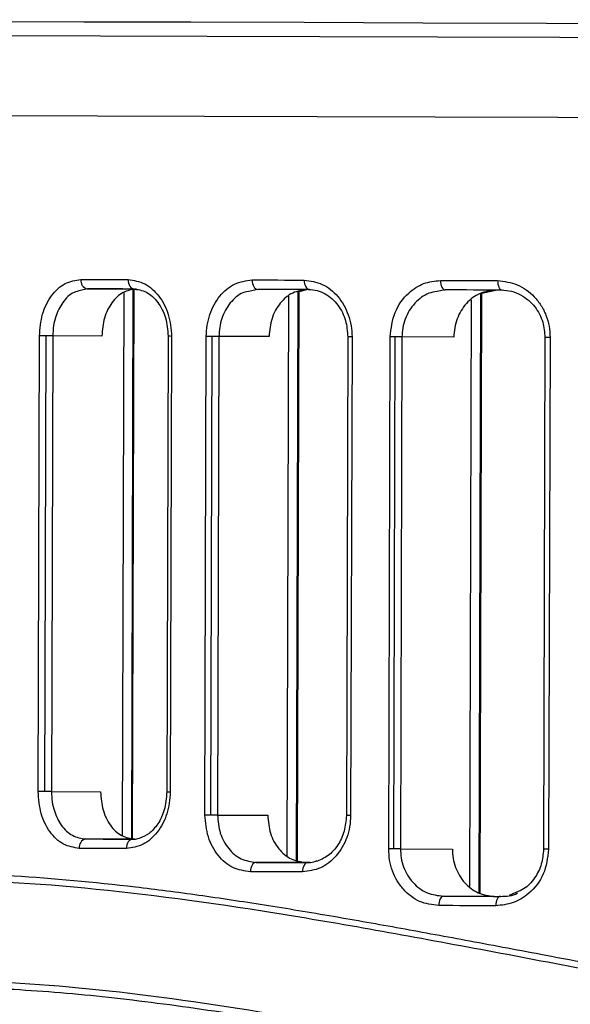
# Model space of a CAD drawing. Header units: millimetres. Extents: x -262 to 35, y 60 to 323.
# Tile 6 of 20: x -242 to -225, y 150 to 181. Entities that reach past the tile are written whole.
import ezdxf

# ---------------------------------------------------------------- set-up
doc = ezdxf.new("R2010")
doc.units = ezdxf.units.MM

msp = doc.modelspace()

# ---------------------------------------------------------------- linework, layer by layer
at = {"color": 7, "linetype": 'Continuous', "lineweight": 25}
for p, q in [((-240.159, 172.578), (-240.371, 172.522)), ((-240.159, 172.578), (-238.685, 172.574)), ((-239.043, 155.2), (-238.994, 172.469)), ((-238.75, 155.106), (-238.7, 172.574)), ((-238.723, 155.095), (-238.673, 172.571)), ((-234.75, 172.562), (-234.987, 172.507)), ((-233.518, 154.42), (-233.466, 172.488)), ((-233.488, 154.413), (-233.436, 172.496)), ((-233.436, 172.494), (-233.145, 172.564)), ((-228.798, 172.545), (-229.06, 172.491)), ((-227.724, 153.38), (-227.669, 172.437)), ((-227.691, 153.373), (-227.636, 172.444)), ((-227.636, 172.443), (-227.155, 172.547)), ((-233.811, 154.561), (-233.759, 172.349)), ((-228.016, 153.584), (-227.962, 172.234)), ((-241.721, 156.601), (-241.679, 171.083)), ((-241.511, 156.601), (-241.47, 171.082)), ((-241.257, 171.081), (-241.299, 156.6)), ((-239.698, 171.077), (-241.257, 171.081)), ((-237.593, 171.071), (-237.635, 156.59)), ((-237.484, 171.07), (-237.525, 156.589)), ((-236.426, 155.858), (-236.382, 171.067)), ((-236.24, 155.857), (-236.196, 171.067)), ((-235.984, 171.066), (-236.028, 155.857)), ((-234.39, 171.062), (-235.984, 171.066)), ((-231.893, 171.054), (-231.936, 155.845)), ((-231.757, 171.054), (-231.801, 155.844)), ((-230.593, 154.783), (-230.546, 171.05)), ((-230.433, 154.782), (-230.387, 171.05)), ((-230.174, 171.049), (-230.221, 154.782)), ((-228.525, 171.044), (-230.174, 171.049)), ((-225.632, 171.036), (-225.679, 154.769)), ((-225.469, 171.035), (-225.516, 154.768)), ((-241.299, 156.6), (-239.74, 156.596)), ((-236.028, 155.857), (-234.434, 155.852)), ((-238.652, 155.093), (-240.21, 155.097)), ((-230.221, 154.782), (-228.572, 154.777)), ((-233.229, 154.349), (-234.802, 154.353)), ((-233.084, 154.348), (-233.229, 154.349)), ((-226.538, 153.405), (-226.774, 153.299)), ((-227.244, 153.273), (-228.854, 153.278))]:
    msp.add_line(p, q, dxfattribs=at)
at = {"color": 7, "linetype": 'Continuous', "lineweight": 25, "flags": 128}
for points in [[(-261.205, 181.133), (-261.052, 181.132), (-260.592, 181.131), (-259.828, 181.128), (-258.762, 181.125), (-257.4, 181.121), (-255.748, 181.116), (-253.814, 181.11), (-251.606, 181.103), (-249.135, 181.096), (-246.413, 181.088), (-243.453, 181.079), (-240.267, 181.07), (-236.871, 181.06), (-233.281, 181.049), (-229.514, 181.038), (-225.586, 181.027), (-221.517, 181.015), (-217.326, 181.003), (-213.031, 180.99), (-208.653, 180.978), (-204.212, 180.965), (-199.729, 180.952), (-195.225, 180.939)], [(-221.134, 180.557), (-225.157, 180.569), (-229.046, 180.58), (-232.784, 180.591), (-236.354, 180.601), (-239.74, 180.611), (-242.928, 180.621), (-245.902, 180.629), (-248.65, 180.638), (-251.159, 180.645), (-253.418, 180.652), (-255.417, 180.658), (-257.148, 180.663), (-258.601, 180.667), (-259.772, 180.671), (-260.654, 180.674), (-261.244, 180.676), (-261.539, 180.677), (-261.576, 180.677)], [(-261.716, 178.143), (-261.679, 178.143), (-261.384, 178.142), (-260.793, 178.14), (-259.909, 178.137), (-258.736, 178.133), (-257.279, 178.129), (-255.545, 178.124), (-253.542, 178.118), (-251.278, 178.111), (-248.764, 178.104), (-246.01, 178.095), (-243.03, 178.087), (-239.837, 178.077), (-236.444, 178.067), (-232.866, 178.057), (-229.121, 178.046), (-225.224, 178.035), (-221.194, 178.023)], [(-261.716, 178.143), (-261.679, 178.143), (-261.384, 178.142), (-260.793, 178.14), (-259.909, 178.137), (-258.736, 178.133), (-257.279, 178.129), (-255.545, 178.124), (-253.542, 178.118), (-251.278, 178.111), (-248.764, 178.104), (-246.01, 178.095), (-243.03, 178.087), (-239.837, 178.077), (-236.444, 178.067), (-232.866, 178.057), (-229.121, 178.046), (-225.224, 178.035), (-221.194, 178.023)], [(-240.362, 172.879), (-240.177, 172.878), (-239.991, 172.878), (-239.805, 172.877), (-239.618, 172.877), (-239.431, 172.876), (-239.242, 172.876), (-239.053, 172.875), (-238.864, 172.874)], [(-238.864, 172.874), (-238.86, 172.816), (-238.849, 172.76), (-238.831, 172.708), (-238.807, 172.662), (-238.777, 172.625), (-238.743, 172.597), (-238.706, 172.58), (-238.668, 172.574)], [(-234.928, 172.863), (-234.724, 172.862), (-234.519, 172.862), (-234.313, 172.861), (-234.107, 172.861), (-233.9, 172.86), (-233.693, 172.859), (-233.485, 172.859), (-233.277, 172.858)], [(-234.928, 172.863), (-234.925, 172.804), (-234.915, 172.748), (-234.899, 172.696), (-234.876, 172.651), (-234.849, 172.613), (-234.818, 172.585), (-234.785, 172.568), (-234.75, 172.562)], [(-233.277, 172.858), (-233.274, 172.8), (-233.264, 172.743), (-233.248, 172.691), (-233.227, 172.646), (-233.201, 172.608), (-233.172, 172.581), (-233.14, 172.563), (-233.106, 172.558)], [(-228.95, 172.845), (-228.725, 172.845), (-228.499, 172.844), (-228.273, 172.843), (-228.047, 172.843), (-227.82, 172.842), (-227.593, 172.841), (-227.365, 172.841), (-227.137, 172.84)], [(-228.95, 172.845), (-228.947, 172.787), (-228.938, 172.731), (-228.924, 172.679), (-228.906, 172.633), (-228.883, 172.596), (-228.856, 172.568), (-228.828, 172.551), (-228.798, 172.545)], [(-227.137, 172.84), (-227.134, 172.782), (-227.126, 172.725), (-227.113, 172.673), (-227.095, 172.628), (-227.073, 172.591), (-227.049, 172.563), (-227.022, 172.546), (-226.994, 172.54)], [(-238.668, 172.574), (-238.857, 172.574), (-239.045, 172.575), (-239.232, 172.576), (-239.419, 172.576), (-239.605, 172.577), (-239.79, 172.577), (-239.975, 172.578), (-240.159, 172.578)], [(-233.106, 172.558), (-233.314, 172.558), (-233.52, 172.559), (-233.727, 172.559), (-233.933, 172.56), (-234.138, 172.561), (-234.342, 172.561), (-234.547, 172.562), (-234.75, 172.562)], [(-226.994, 172.54), (-227.221, 172.54), (-227.448, 172.541), (-227.674, 172.542), (-227.9, 172.542), (-228.125, 172.543), (-228.35, 172.544), (-228.574, 172.544), (-228.798, 172.545)], [(-241.47, 171.082), (-241.498, 171.082), (-241.527, 171.082), (-241.555, 171.082), (-241.583, 171.082), (-241.609, 171.082), (-241.634, 171.083), (-241.657, 171.083), (-241.679, 171.083)], [(-241.257, 171.081), (-241.279, 171.082), (-241.303, 171.082), (-241.328, 171.082), (-241.355, 171.082), (-241.382, 171.082), (-241.411, 171.082), (-241.44, 171.082), (-241.47, 171.082)], [(-237.484, 171.07), (-237.528, 171.071), (-237.561, 171.071), (-237.583, 171.071), (-237.593, 171.071), (-237.593, 171.071)], [(-236.196, 171.067), (-236.221, 171.067), (-236.246, 171.067), (-236.27, 171.067), (-236.294, 171.067), (-236.318, 171.067), (-236.34, 171.067), (-236.361, 171.067), (-236.382, 171.067)], [(-235.984, 171.066), (-236.006, 171.066), (-236.03, 171.066), (-236.055, 171.066), (-236.081, 171.066), (-236.109, 171.066), (-236.138, 171.066), (-236.167, 171.067), (-236.196, 171.067)], [(-231.757, 171.054), (-231.808, 171.054), (-231.849, 171.054), (-231.877, 171.054), (-231.891, 171.054), (-231.893, 171.054)], [(-230.387, 171.05), (-230.408, 171.05), (-230.428, 171.05), (-230.449, 171.05), (-230.469, 171.05), (-230.489, 171.05), (-230.509, 171.05), (-230.528, 171.05), (-230.546, 171.05)], [(-230.174, 171.049), (-230.196, 171.049), (-230.22, 171.049), (-230.245, 171.049), (-230.272, 171.049), (-230.299, 171.049), (-230.328, 171.049), (-230.357, 171.05), (-230.387, 171.05)], [(-225.469, 171.035), (-225.527, 171.035), (-225.575, 171.036), (-225.61, 171.036), (-225.629, 171.036), (-225.632, 171.036)], [(-241.511, 156.601), (-241.54, 156.601), (-241.569, 156.601), (-241.597, 156.601), (-241.624, 156.601), (-241.651, 156.601), (-241.676, 156.601), (-241.699, 156.601), (-241.721, 156.601)], [(-241.299, 156.6), (-241.321, 156.6), (-241.345, 156.6), (-241.37, 156.6), (-241.396, 156.601), (-241.424, 156.601), (-241.453, 156.601), (-241.482, 156.601), (-241.511, 156.601)], [(-237.525, 156.589), (-237.569, 156.589), (-237.603, 156.589), (-237.625, 156.589), (-237.634, 156.59), (-237.635, 156.59)], [(-236.24, 155.857), (-236.265, 155.857), (-236.29, 155.857), (-236.314, 155.857), (-236.338, 155.858), (-236.361, 155.858), (-236.384, 155.858), (-236.405, 155.858), (-236.426, 155.858)], [(-236.028, 155.857), (-236.05, 155.857), (-236.073, 155.857), (-236.099, 155.857), (-236.125, 155.857), (-236.153, 155.857), (-236.181, 155.857), (-236.211, 155.857), (-236.24, 155.857)], [(-231.801, 155.844), (-231.852, 155.844), (-231.893, 155.845), (-231.921, 155.845), (-231.935, 155.845), (-231.936, 155.845)], [(-240.21, 155.097), (-240.026, 155.097), (-239.841, 155.096), (-239.655, 155.095), (-239.469, 155.095), (-239.282, 155.094), (-239.095, 155.094), (-238.907, 155.093), (-238.718, 155.093)], [(-238.718, 155.093), (-238.757, 155.087), (-238.794, 155.07), (-238.828, 155.042), (-238.858, 155.005), (-238.882, 154.96), (-238.901, 154.908), (-238.912, 154.852), (-238.916, 154.793)], [(-238.916, 154.793), (-239.105, 154.794), (-239.294, 154.794), (-239.483, 154.795), (-239.67, 154.795), (-239.857, 154.796), (-240.043, 154.797), (-240.229, 154.797), (-240.414, 154.798)], [(-230.433, 154.782), (-230.454, 154.782), (-230.475, 154.783), (-230.496, 154.783), (-230.516, 154.783), (-230.536, 154.783), (-230.556, 154.783), (-230.574, 154.783), (-230.593, 154.783)], [(-230.221, 154.782), (-230.243, 154.782), (-230.267, 154.782), (-230.292, 154.782), (-230.319, 154.782), (-230.346, 154.782), (-230.375, 154.782), (-230.404, 154.782), (-230.433, 154.782)], [(-225.516, 154.768), (-225.574, 154.768), (-225.622, 154.768), (-225.656, 154.769), (-225.676, 154.769), (-225.679, 154.769)], [(-234.802, 154.353), (-234.837, 154.347), (-234.871, 154.33), (-234.902, 154.303), (-234.929, 154.266), (-234.952, 154.22), (-234.968, 154.168), (-234.979, 154.112), (-234.982, 154.054)], [(-234.802, 154.353), (-234.599, 154.352), (-234.395, 154.352), (-234.19, 154.351), (-233.985, 154.351), (-233.779, 154.35), (-233.573, 154.349), (-233.366, 154.349), (-233.158, 154.348)], [(-233.158, 154.348), (-233.192, 154.343), (-233.224, 154.326), (-233.254, 154.298), (-233.28, 154.261), (-233.302, 154.215), (-233.318, 154.164), (-233.327, 154.107), (-233.331, 154.049)], [(-233.331, 154.049), (-233.539, 154.049), (-233.747, 154.05), (-233.955, 154.051), (-234.161, 154.051), (-234.367, 154.052), (-234.573, 154.052), (-234.778, 154.053), (-234.982, 154.054)], [(-228.854, 153.278), (-228.883, 153.272), (-228.912, 153.255), (-228.938, 153.227), (-228.962, 153.19), (-228.981, 153.145), (-228.995, 153.093), (-229.004, 153.037), (-229.007, 152.978)], [(-228.854, 153.278), (-228.63, 153.277), (-228.406, 153.277), (-228.181, 153.276), (-227.955, 153.275), (-227.73, 153.275), (-227.503, 153.274), (-227.276, 153.273), (-227.049, 153.273)], [(-227.049, 153.273), (-227.077, 153.267), (-227.104, 153.25), (-227.129, 153.222), (-227.151, 153.185), (-227.169, 153.14), (-227.183, 153.088), (-227.191, 153.031), (-227.194, 152.973)], [(-227.194, 152.973), (-227.422, 152.974), (-227.65, 152.974), (-227.877, 152.975), (-228.104, 152.976), (-228.331, 152.976), (-228.557, 152.977), (-228.782, 152.978), (-229.007, 152.978)]]:
    msp.add_lwpolyline(points, dxfattribs=at)
at = {"color": 7, "linetype": 'Continuous', "lineweight": 25}
for centre, start, end in [((-240.099, 172.838), 171.0958, 256.9034), ((-240.151, 154.837), 102.7738, 188.572)]:
    msp.add_arc(centre, 0.266, start, end, dxfattribs=at)
for points, knots in [([(-241.679, 171.083), (-241.659, 171.32), (-241.618, 171.793), (-241.315, 172.387), (-240.882, 172.8), (-240.535, 172.852), (-240.362, 172.879)], [0, 0, 0, 0, 0.250533, 0.50019, 0.74998, 1, 1, 1, 1]), ([(-238.864, 172.874), (-238.684, 172.847), (-238.326, 172.792), (-237.868, 172.376), (-237.546, 171.781), (-237.504, 171.307), (-237.484, 171.07)], [0, 0, 0, 0, 0.250589, 0.500277, 0.75004, 1, 1, 1, 1]), ([(-236.382, 171.067), (-236.376, 171.186), (-236.364, 171.424), (-236.249, 171.878), (-235.98, 172.375), (-235.498, 172.785), (-235.118, 172.837), (-234.928, 172.863)], [0, 0, 0, 0, 0.126162, 0.251437, 0.50077, 0.750259, 1, 1, 1, 1]), ([(-233.277, 172.858), (-233.081, 172.831), (-232.689, 172.777), (-232.182, 172.365), (-231.897, 171.867), (-231.774, 171.411), (-231.763, 171.173), (-231.757, 171.054)], [0, 0, 0, 0, 0.250306, 0.499703, 0.749114, 0.874686, 1, 1, 1, 1]), ([(-230.546, 171.05), (-230.514, 171.319), (-230.451, 171.857), (-230.017, 172.445), (-229.495, 172.787), (-229.131, 172.826), (-228.95, 172.845)], [0, 0, 0, 0, 0.279951, 0.559426, 0.779607, 1, 1, 1, 1]), ([(-227.137, 172.84), (-226.924, 172.814), (-226.499, 172.761), (-226.036, 172.421), (-225.751, 172.06), (-225.592, 171.743), (-225.487, 171.398), (-225.475, 171.156), (-225.469, 171.035)], [0, 0, 0, 0, 0.250011, 0.499156, 0.624944, 0.749472, 0.875029, 1, 1, 1, 1]), ([(-240.371, 172.522), (-240.442, 172.508), (-240.658, 172.468), (-240.948, 172.171), (-241.149, 171.777), (-241.242, 171.402), (-241.252, 171.191), (-241.257, 171.081)], [0, 0, 0, 0, 0.142534, 0.427609, 0.691772, 0.840517, 1, 1, 1, 1]), ([(-238.602, 172.574), (-238.746, 172.552), (-239.035, 172.508), (-239.395, 172.162), (-239.647, 171.667), (-239.681, 171.274), (-239.698, 171.077)], [0, 0, 0, 0, 0.249999, 0.499776, 0.749444, 1, 1, 1, 1]), ([(-238.704, 172.579), (-238.56, 172.559), (-238.275, 172.518), (-237.905, 172.172), (-237.644, 171.673), (-237.61, 171.271), (-237.593, 171.071)], [0, 0, 0, 0, 0.251254, 0.501115, 0.750655, 1, 1, 1, 1]), ([(-234.987, 172.507), (-235.066, 172.494), (-235.306, 172.454), (-235.577, 172.207), (-235.782, 171.906), (-235.939, 171.557), (-235.966, 171.261), (-235.984, 171.066)], [0, 0, 0, 0, 0.142413, 0.427578, 0.573676, 0.71794, 1, 1, 1, 1]), ([(-233.177, 172.558), (-233.335, 172.536), (-233.653, 172.493), (-234.053, 172.15), (-234.334, 171.655), (-234.371, 171.259), (-234.39, 171.062)], [0, 0, 0, 0, 0.250035, 0.499826, 0.74948, 1, 1, 1, 1]), ([(-233.137, 172.563), (-233.045, 172.556), (-232.863, 172.543), (-232.531, 172.4), (-232.192, 172.096), (-231.937, 171.597), (-231.907, 171.229), (-231.893, 171.054)], [0, 0, 0, 0, 0.144835, 0.283658, 0.543918, 0.782575, 1, 1, 1, 1]), ([(-229.06, 172.491), (-229.147, 172.478), (-229.41, 172.44), (-229.713, 172.197), (-229.948, 171.895), (-230.077, 171.627), (-230.159, 171.342), (-230.169, 171.146), (-230.174, 171.049)], [0, 0, 0, 0, 0.141719, 0.426721, 0.575305, 0.72014, 0.861578, 1, 1, 1, 1]), ([(-227.189, 172.54), (-227.361, 172.519), (-227.707, 172.477), (-228.15, 172.14), (-228.401, 171.726), (-228.509, 171.345), (-228.52, 171.145), (-228.525, 171.044)], [0, 0, 0, 0, 0.249785, 0.499291, 0.7486, 0.873866, 1, 1, 1, 1]), ([(-227.02, 172.545), (-226.911, 172.537), (-226.699, 172.521), (-226.405, 172.401), (-226.154, 172.229), (-225.895, 171.955), (-225.677, 171.554), (-225.646, 171.2), (-225.632, 171.036)], [0, 0, 0, 0, 0.153738, 0.299074, 0.436389, 0.565341, 0.798022, 1, 1, 1, 1]), ([(-240.414, 154.798), (-240.588, 154.825), (-240.934, 154.88), (-241.365, 155.297), (-241.664, 155.892), (-241.702, 156.365), (-241.721, 156.601)], [0, 0, 0, 0, 0.2505822, 0.5002608, 0.7500257, 1, 1, 1, 1]), ([(-241.299, 156.6), (-241.294, 156.491), (-241.285, 156.28), (-241.194, 155.906), (-240.997, 155.505), (-240.644, 155.166), (-240.354, 155.12), (-240.21, 155.097)], [0, 0, 0, 0, 0.1394284, 0.2694827, 0.5004959, 0.750221, 1, 1, 1, 1]), ([(-239.74, 156.596), (-239.724, 156.399), (-239.693, 156.006), (-239.444, 155.51), (-239.085, 155.162), (-238.797, 155.116), (-238.652, 155.093)], [0, 0, 0, 0, 0.249996, 0.499773, 0.74944, 1, 1, 1, 1]), ([(-237.525, 156.589), (-237.547, 156.352), (-237.592, 155.878), (-237.919, 155.285), (-238.378, 154.872), (-238.737, 154.82), (-238.916, 154.793)], [0, 0, 0, 0, 0.250514, 0.500166, 0.749971, 1, 1, 1, 1]), ([(-237.635, 156.59), (-237.652, 156.395), (-237.684, 156.019), (-237.908, 155.564), (-238.187, 155.252), (-238.394, 155.164), (-238.493, 155.121)], [0, 0, 0, 0, 0.275825, 0.533382, 0.774507, 1, 1, 1, 1]), ([(-234.982, 154.054), (-235.173, 154.081), (-235.553, 154.135), (-236.029, 154.549), (-236.362, 155.145), (-236.404, 155.62), (-236.426, 155.858)], [0, 0, 0, 0, 0.250621, 0.500313, 0.750055, 1, 1, 1, 1]), ([(-236.028, 155.857), (-236.011, 155.661), (-235.986, 155.366), (-235.831, 155.017), (-235.629, 154.712), (-235.287, 154.421), (-234.964, 154.376), (-234.802, 154.353)], [0, 0, 0, 0, 0.246535, 0.372629, 0.500329, 0.749699, 1, 1, 1, 1]), ([(-234.434, 155.852), (-234.416, 155.655), (-234.381, 155.26), (-234.103, 154.763), (-233.706, 154.417), (-233.388, 154.371), (-233.229, 154.349)], [0, 0, 0, 0, 0.249963, 0.499716, 0.749399, 1, 1, 1, 1]), ([(-231.801, 155.844), (-231.807, 155.724), (-231.82, 155.486), (-231.945, 155.03), (-232.234, 154.534), (-232.743, 154.127), (-233.135, 154.075), (-233.331, 154.049)], [0, 0, 0, 0, 0.126148, 0.251402, 0.500716, 0.750244, 1, 1, 1, 1]), ([(-231.936, 155.845), (-231.951, 155.675), (-231.98, 155.333), (-232.196, 154.884), (-232.51, 154.531), (-232.774, 154.428), (-232.908, 154.376)], [0, 0, 0, 0, 0.240256, 0.486429, 0.739545, 1, 1, 1, 1]), ([(-238.718, 155.093), (-238.662, 155.093), (-238.583, 155.093), (-238.506, 155.123), (-238.484, 155.132)], [0, 0, 0, 0, 0.703249, 1, 1, 1, 1]), ([(-229.007, 152.978), (-229.213, 153.005), (-229.626, 153.057), (-230.066, 153.401), (-230.332, 153.763), (-230.48, 154.079), (-230.576, 154.423), (-230.587, 154.663), (-230.593, 154.783)], [0, 0, 0, 0, 0.250031, 0.499121, 0.62462, 0.749443, 0.874851, 1, 1, 1, 1]), ([(-230.221, 154.782), (-230.217, 154.685), (-230.207, 154.489), (-230.127, 154.204), (-230, 153.936), (-229.768, 153.63), (-229.386, 153.343), (-229.031, 153.3), (-228.854, 153.278)], [0, 0, 0, 0, 0.120925, 0.244484, 0.371008, 0.500806, 0.749922, 1, 1, 1, 1]), ([(-228.572, 154.777), (-228.567, 154.677), (-228.558, 154.478), (-228.452, 154.096), (-228.204, 153.68), (-227.762, 153.34), (-227.417, 153.296), (-227.244, 153.273)], [0, 0, 0, 0, 0.1253, 0.250884, 0.500258, 0.749665, 1, 1, 1, 1]), ([(-225.516, 154.768), (-225.55, 154.497), (-225.62, 153.955), (-226.086, 153.37), (-226.633, 153.031), (-227.007, 152.992), (-227.194, 152.973)], [0, 0, 0, 0, 0.279829, 0.559326, 0.779531, 1, 1, 1, 1]), ([(-225.679, 154.769), (-225.693, 154.61), (-225.722, 154.279), (-225.951, 153.838), (-226.234, 153.52), (-226.46, 153.435), (-226.538, 153.405)], [0, 0, 0, 0, 0.2603026, 0.5401235, 0.8412741, 1, 1, 1, 1]), ([(-233.158, 154.348), (-233.129, 154.348), (-233.028, 154.349), (-232.93, 154.383), (-232.86, 154.408)], [0, 0, 0, 0, 0.290124, 1, 1, 1, 1]), ([(-261.764, 151.012), (-261.77, 151.01), (-261.788, 151.003), (-261.564, 151.091), (-261.187, 151.234), (-260.763, 151.39), (-260.393, 151.523), (-259.949, 151.678), (-259.449, 151.846), (-258.886, 152.028), (-258.305, 152.207), (-257.636, 152.403), (-256.837, 152.624), (-255.945, 152.849), (-254.973, 153.073), (-254.01, 153.272), (-252.92, 153.47), (-251.766, 153.647), (-250.545, 153.798), (-248.679, 153.971), (-246.064, 154.073), (-242.508, 153.966), (-239.321, 153.672), (-236.629, 153.322), (-234.533, 153.007), (-232.392, 152.652), (-230.215, 152.265), (-227.969, 151.85), (-225.43, 151.371), (-222.676, 150.852), (-219.764, 150.321), (-216.884, 149.824), (-213.945, 149.358), (-210.239, 148.836), (-205.811, 148.341), (-200.585, 147.965), (-197.097, 147.914), (-195.321, 147.888)], [0, 0, 0, 0, 0.01852, 0.055812, 0.094149, 0.111958, 0.130535, 0.149883, 0.170002, 0.18802, 0.207871, 0.224348, 0.245528, 0.271362, 0.289041, 0.310916, 0.332143, 0.353508, 0.375366, 0.396565, 0.447115, 0.496538, 0.546722, 0.571686, 0.596823, 0.622574, 0.647115, 0.671653, 0.69807, 0.730663, 0.760226, 0.789678, 0.819543, 0.849367, 0.900307, 0.94924, 1, 1, 1, 1]), ([(-132.465, 151.599), (-133.386, 151.869), (-135.222, 152.406), (-139.043, 153.167), (-143.582, 153.582), (-148.856, 153.475), (-154.747, 152.807), (-161.17, 151.699), (-168.051, 150.392), (-175.31, 149.142), (-182.251, 148.253), (-188.713, 147.767), (-194.601, 147.615), (-200.494, 147.733), (-206.961, 148.197), (-213.921, 149.085), (-221.22, 150.346), (-228.168, 151.685), (-234.68, 152.864), (-240.674, 153.653), (-246.064, 153.895), (-250.75, 153.601), (-254.662, 152.917), (-257.765, 152.106), (-259.995, 151.372), (-261.396, 150.843), (-261.555, 150.779), (-261.634, 150.747)], [0, 0, 0, 0, 0.041853, 0.083524, 0.125402, 0.166786, 0.208195, 0.250093, 0.291786, 0.333659, 0.375527, 0.406753, 0.438148, 0.469665, 0.500855, 0.542404, 0.584342, 0.626044, 0.667819, 0.709502, 0.750794, 0.792454, 0.834166, 0.875683, 0.91755, 0.959384, 1, 1, 1, 1]), ([(-227.049, 153.273), (-226.858, 153.274), (-226.667, 153.275), (-226.509, 153.38), (-226.509, 153.381)], [0, 0, 0, 0, 0.996406, 1, 1, 1, 1]), ([(-257.935, 148.543), (-257.864, 148.568), (-257.717, 148.618), (-256.413, 149.033), (-254.321, 149.603), (-251.4, 150.204), (-247.71, 150.639), (-243.29, 150.645), (-238.222, 150.187), (-232.595, 149.282), (-226.483, 148.107), (-219.968, 146.857), (-213.107, 145.683), (-208.311, 145.16), (-205.912, 144.898)], [0, 0, 0, 0, 0.080413, 0.164172, 0.247613, 0.330983, 0.414966, 0.498093, 0.581318, 0.665323, 0.748743, 0.832485, 0.916224, 1, 1, 1, 1]), ([(-205.915, 144.673), (-207.712, 144.862), (-211.297, 145.238), (-216.505, 146.042), (-221.541, 146.938), (-226.085, 147.818), (-230.107, 148.593), (-233.645, 149.234), (-236.966, 149.76), (-240.114, 150.148), (-242.889, 150.35), (-245.298, 150.409), (-247.403, 150.355), (-249.308, 150.194), (-250.98, 149.97), (-252.559, 149.692), (-253.988, 149.382), (-255.213, 149.071), (-256.155, 148.804), (-256.888, 148.579), (-257.417, 148.41), (-257.743, 148.301), (-257.782, 148.287), (-257.801, 148.28)], [0, 0, 0, 0, 0.062767, 0.125251, 0.187944, 0.25068, 0.30199, 0.351425, 0.401043, 0.450381, 0.500541, 0.541842, 0.582171, 0.624859, 0.664784, 0.701508, 0.750232, 0.794734, 0.834694, 0.875197, 0.918114, 0.959776, 1, 1, 1, 1])]:
    msp.add_open_spline(points, degree=3, knots=knots, dxfattribs=at)

doc.saveas('drawing.dxf')
